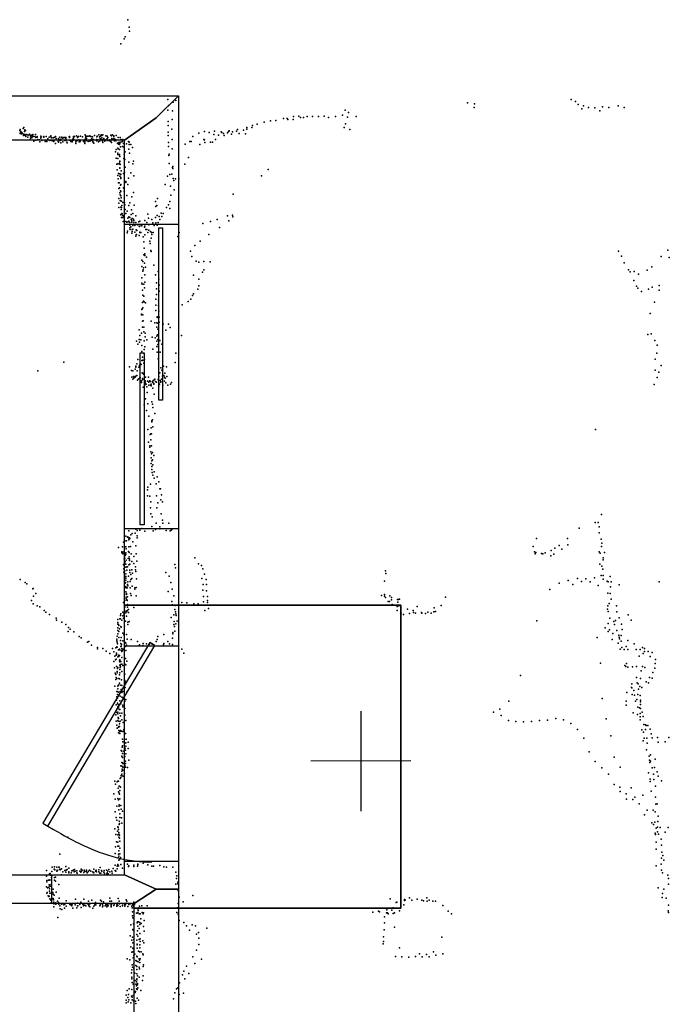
# Model space of a CAD drawing. Header units: millimetres. Extents: x 3313 to 29838, y -22117 to 770.
# Tile 27 of 28: x 13976 to 16575, y -3515 to 425. Entities that reach past the tile are written whole.
import ezdxf

# ---------------------------------------------------------------- set-up
doc = ezdxf.new("R2010")
doc.units = ezdxf.units.MM
for name, color, linetype in [('DOORS', 7, 'Continuous'), ('HWALLS', 32, 'Continuous'), ('P', 9, 'Continuous'), ('PANOS', 10, 'Continuous'), ('ROOMS', 1, 'Continuous'), ('WALLS', 3, 'Continuous'), ('WINDOWS', 6, 'Continuous')]:
    doc.layers.add(name, color=color, linetype=linetype)

# ---------------------------------------------------------------- blocks, each defined once
blk = doc.blocks.new('5-Sliding_58')
for points in [[(-457.2, 37.4), (72.8, 37.4), (72.8, 24.7), (-457.2, 24.7), (-457.2, 37.4)], [(457.2, -36.9), (-73, -36.9), (-73, -24.2), (457.2, -24.2), (457.2, -36.9)]]:
    blk.add_lwpolyline(points)
blk = doc.blocks.new('1-Standard_3D')
for points in [[(-403.982, 5.64828), (253.382, 394.931), (263.573, 377.722), (-393.791, -11.5606), (-403.982, 5.64828)], [(263.573, 377.722), (275.367, 357.142), (283.15, 343.495), (290.844, 329.879), (298.429, 316.269), (305.882, 302.642), (313.184, 288.973), (320.313, 275.239), (327.249, 261.416), (333.971, 247.479), (340.456, 233.405), (346.686, 219.17), (352.638, 204.75), (358.291, 190.121), (363.626, 175.258), (368.62, 160.139), (373.253, 144.738), (377.503, 129.032), (381.351, 112.998), (384.774, 96.6102), (387.752, 79.8457), (390.265, 62.6802), (392.29, 45.0899), (393.807, 27.0508), (395.085, -0.90191)]]:
    blk.add_lwpolyline(points)

msp = doc.modelspace()

# ---------------------------------------------------------------- linework, layer by layer
at = {"layer": 'DOORS'}
for points in [[(14395.5, -2944.1), (14395.5, -2080.5), (14611.4, -2080.5), (14611.4, -2944.1), (14395.5, -2944.1)], [(14102.7, -3111.5), (11257.9, -3111.5), (11257.9, -2997.2), (14102.7, -2997.2), (14102.7, -3111.5)]]:
    msp.add_lwpolyline(points, dxfattribs=at)
at = {"layer": 'HWALLS'}
for points in [[(14522.5, -1917.7), (14611.4, -1917.7), (15500.4, -1917.7)], [(15500.4, -1917.7), (15500.4, -3130.6)], [(15500.4, -3130.6), (14611.4, -3130.6), (14522.5, -3130.6)]]:
    msp.add_lwpolyline(points, dxfattribs=at)
at = {"layer": 'P'}
for p in [(14409, 425), (14414, 395), (14398, 356), (14415, 379), (14380, 328), (14394, 348), (14569, 106), (14571, 82), (14590, 95), (14601, 101), (15767, 92), (15796, 88), (16182, 106), (16200, 98), (16211, 85), (16232, 80), (16370, 80), (14569, 63), (14587, 60), (15267, 43), (15278, 63), (15291, 53), (15794, 73), (16225, 68), (16252, 74), (16277, 72), (16297, 60), (16308, 76), (16333, 73), (16394, 73), (14570, 18), (14570, 1), (14586, 25), (14908, 2), (14926, 7), (14954, 15), (14979, 20), (15001, 21), (15031, 29), (15046, 30), (15049, 26), (15070, 25), (15071, 38), (15093, 39), (15099, 33), (15112, 33), (15126, 37), (15148, 37), (15171, 38), (15194, 39), (15212, 34), (15240, 38), (15279, 8), (15288, 35), (15322, 37), (13976, -18), (13978, -15), (13978, -30), (13979, -27), (13981, -22), (13983, -32), (13985, -26), (13987, -31), (13990, -11), (13991, -33), (13991, -38), (13993, -7), (13995, -23), (13996, -16), (13996, -35), (13998, -35), (13998, -39), (13999, -18), (14004, -34), (14010, -37), (14015, -33), (14018, -38), (14022, -37), (14027, -38), (14029, -35), (14029, -36), (14039, -35), (14238, -36), (14239, -38), (14275, -39), (14293, -36), (14302, -36), (14305, -39), (14309, -36), (14340, -37), (14347, -36), (14362, -38), (14570, -25), (14570, -38), (14585, -13), (14693, -29), (14715, -23), (14734, -26), (14753, -34), (14756, -21), (14771, -37), (14782, -24), (14785, -26), (14791, -31), (14794, -39), (14808, -28), (14811, -22), (14814, -20), (14824, -33), (14827, -24), (14843, -21), (14848, -15), (14854, -30), (14872, -17), (14880, -32), (14885, -7), (14885, -13), (14905, -7), (15274, -6), (15297, -15), (14000, -41), (14001, -42), (14008, -45), (14017, -56), (14019, -49), (14021, -43), (14024, -45), (14025, -48), (14030, -43), (14033, -61), (14037, -42), (14040, -47), (14040, -57), (14046, -43), (14046, -45), (14048, -54), (14055, -56), (14057, -64), (14060, -41), (14060, -48), (14060, -49), (14062, -44), (14064, -59), (14071, -44), (14071, -44), (14072, -45), (14073, -42), (14078, -62), (14081, -58), (14081, -61), (14082, -43), (14082, -58), (14084, -62), (14088, -52), (14089, -56), (14094, -45), (14096, -59), (14097, -57), (14101, -40), (14101, -44), (14103, -48), (14106, -60), (14108, -59), (14110, -48), (14112, -61), (14113, -57), (14113, -63), (14114, -46), (14117, -45), (14119, -42), (14119, -71), (14122, -50), (14130, -63), (14131, -50), (14131, -65), (14135, -56), (14137, -45), (14137, -59), (14138, -59), (14140, -53), (14140, -68), (14144, -47), (14145, -45), (14148, -49), (14148, -64), (14153, -46), (14156, -59), (14157, -46), (14160, -47), (14161, -50), (14162, -56), (14162, -57), (14164, -65), (14166, -68), (14174, -44), (14175, -43), (14175, -46), (14178, -59), (14180, -63), (14182, -62), (14186, -64), (14188, -53), (14189, -59), (14191, -43), (14191, -48), (14191, -54), (14192, -44), (14192, -45), (14195, -43), (14200, -64), (14201, -70), (14202, -61), (14203, -40), (14207, -47), (14207, -59), (14208, -44), (14211, -43), (14212, -56), (14214, -64), (14216, -60), (14216, -64), (14218, -61), (14219, -41), (14227, -44), (14231, -63), (14233, -57), (14236, -65), (14237, -62), (14237, -71), (14238, -55), (14239, -48), (14241, -42), (14243, -50), (14243, -58), (14245, -42), (14249, -41), (14250, -62), (14254, -41), (14257, -40), (14257, -61), (14258, -58), (14261, -43), (14262, -54), (14262, -59), (14264, -50), (14267, -44), (14269, -63), (14270, -66), (14271, -55), (14272, -69), (14283, -60), (14284, -55), (14285, -44), (14285, -60), (14286, -41), (14289, -56), (14291, -64), (14295, -44), (14296, -60), (14298, -51), (14299, -41), (14302, -55), (14304, -48), (14307, -61), (14308, -67), (14310, -55), (14312, -50), (14314, -56), (14317, -61), (14320, -40), (14320, -56), (14326, -41), (14326, -51), (14326, -58), (14329, -47), (14334, -60), (14336, -56), (14340, -62), (14343, -40), (14343, -66), (14345, -50), (14345, -53), (14351, -53), (14353, -40), (14353, -43), (14353, -51), (14354, -54), (14355, -53), (14355, -60), (14357, -53), (14360, -60), (14361, -56), (14367, -69), (14367, -71), (14370, -46), (14372, -73), (14373, -66), (14375, -74), (14376, -71), (14378, -47), (14378, -65), (14380, -54), (14384, -56), (14384, -64), (14387, -62), (14388, -55), (14391, -71), (14403, -72), (14411, -62), (14414, -65), (14414, -74), (14420, -74), (14571, -67), (14586, -54), (14638, -73), (14656, -62), (14662, -62), (14668, -42), (14697, -75), (14712, -55), (14716, -56), (14717, -66), (14740, -65), (14747, -65), (14759, -55), (14359, -104), (14362, -95), (14368, -89), (14368, -115), (14369, -109), (14370, -92), (14375, -94), (14375, -114), (14379, -84), (14387, -83), (14392, -85), (14394, -113), (14398, -104), (14412, -93), (14415, -109), (14427, -87), (14571, -82), (14572, -118), (14574, -113), (14586, -92), (14362, -129), (14365, -153), (14369, -130), (14369, -152), (14374, -152), (14375, -120), (14375, -149), (14376, -141), (14376, -142), (14377, -122), (14378, -154), (14392, -130), (14397, -134), (14413, -145), (14429, -152), (14431, -141), (14574, -151), (14636, -153), (14651, -127), (14366, -176), (14371, -190), (14376, -169), (14377, -168), (14377, -192), (14381, -194), (14382, -180), (14391, -191), (14395, -185), (14398, -165), (14421, -188), (14576, -194), (14585, -193), (14587, -166), (14588, -162), (14589, -171), (14970, -175), (14368, -199), (14370, -212), (14371, -228), (14374, -228), (14376, -201), (14380, -207), (14380, -211), (14380, -234), (14401, -223), (14401, -226), (14409, -235), (14411, -209), (14433, -200), (14558, -235), (14567, -201), (14590, -210), (14593, -218), (14599, -212), (14613, -211), (14943, -200), (14372, -250), (14373, -250), (14375, -248), (14377, -268), (14379, -237), (14379, -260), (14381, -262), (14391, -248), (14394, -250), (14394, -261), (14431, -266), (14579, -241), (14594, -256), (14830, -273), (14372, -290), (14372, -309), (14378, -276), (14378, -298), (14381, -280), (14382, -288), (14382, -301), (14383, -301), (14389, -306), (14395, -306), (14404, -279), (14417, -308), (14425, -284), (14519, -303), (14527, -290), (14577, -302), (14580, -277), (14373, -327), (14381, -325), (14382, -334), (14383, -327), (14383, -352), (14385, -319), (14385, -350), (14386, -352), (14396, -316), (14398, -335), (14400, -351), (14406, -341), (14412, -319), (14422, -354), (14423, -336), (14428, -350), (14434, -317), (14488, -353), (14520, -323), (14525, -318), (14542, -349), (14550, -351), (14563, -326), (14571, -316), (14577, -330), (14380, -356), (14383, -366), (14387, -367), (14388, -359), (14390, -383), (14393, -362), (14394, -369), (14401, -382), (14404, -385), (14408, -369), (14410, -384), (14412, -364), (14412, -381), (14413, -364), (14417, -366), (14417, -387), (14422, -374), (14424, -380), (14424, -385), (14426, -370), (14431, -373), (14432, -387), (14433, -379), (14440, -387), (14441, -360), (14452, -384), (14457, -381), (14461, -394), (14476, -379), (14485, -387), (14491, -369), (14505, -374), (14508, -388), (14519, -366), (14521, -388), (14526, -359), (14530, -387), (14534, -363), (14537, -375), (14544, -362), (14709, -390), (14739, -382), (14766, -375), (14807, -360), (14813, -380), (14828, -357), (14829, -364), (14406, -428), (14407, -421), (14416, -397), (14416, -408), (14418, -414), (14420, -404), (14425, -429), (14426, -415), (14426, -422), (14428, -413), (14429, -398), (14437, -399), (14437, -425), (14442, -416), (14445, -419), (14447, -396), (14454, -401), (14455, -403), (14456, -425), (14457, -427), (14460, -426), (14462, -399), (14465, -400), (14475, -405), (14477, -401), (14480, -414), (14485, -414), (14488, -427), (14489, -426), (14492, -417), (14493, -396), (14499, -422), (14503, -427), (14510, -426), (14514, -398), (14526, -397), (14614, -426), (14775, -407), (14441, -441), (14442, -436), (14443, -435), (14454, -439), (14470, -444), (14472, -464), (14477, -436), (14496, -462), (14498, -471), (14502, -449), (14504, -435), (14609, -442), (14698, -461), (14733, -435), (14474, -490), (14477, -512), (14500, -499), (14502, -503), (14659, -501), (14676, -479), (16372, -502), (16569, -497), (14465, -538), (14468, -543), (14472, -516), (14475, -549), (14476, -519), (14483, -526), (14664, -523), (14682, -542), (14692, -545), (14713, -543), (14738, -544), (16384, -522), (16394, -548), (16542, -523), (16575, -527), (14465, -563), (14469, -581), (14470, -576), (14471, -568), (14479, -566), (14513, -557), (14530, -583), (14707, -585), (14712, -576), (16412, -576), (16419, -584), (16435, -583), (16486, -577), (16505, -564), (14464, -630), (14465, -608), (14476, -596), (14477, -625), (14519, -596), (14523, -628), (14532, -613), (14671, -598), (14693, -614), (16433, -619), (16452, -594), (14466, -633), (14467, -658), (14473, -633), (14475, -648), (14523, -652), (14534, -637), (14534, -661), (14689, -653), (14692, -640), (16444, -641), (16449, -649), (16464, -663), (16492, -653), (16507, -646), (16534, -639), (16535, -658), (14467, -707), (14468, -678), (14471, -702), (14473, -681), (14474, -704), (14479, -708), (14521, -694), (14523, -675), (14531, -697), (14650, -703), (14661, -694), (14667, -679), (14671, -672), (16516, -706), (14465, -735), (14466, -732), (14469, -728), (14521, -717), (14521, -739), (14531, -719), (14532, -742), (14626, -716), (14463, -753), (14463, -756), (14467, -781), (14468, -756), (14470, -780), (14502, -782), (14516, -788), (14525, -788), (14526, -764), (14526, -767), (14534, -766), (14534, -785), (16499, -751), (14454, -816), (14467, -806), (14472, -824), (14473, -805), (14525, -805), (14528, -814), (14529, -789), (14550, -794), (14561, -817), (14571, -793), (14578, -807), (14443, -861), (14454, -855), (14455, -865), (14457, -839), (14460, -856), (14463, -830), (14474, -860), (14478, -829), (14478, -844), (14485, -856), (14506, -846), (14518, -848), (14524, -842), (14524, -862), (14527, -836), (14529, -836), (14529, -855), (14537, -859), (14623, -839), (16489, -835), (16503, -832), (16517, -859), (14449, -874), (14465, -879), (14465, -903), (14474, -895), (14476, -884), (14509, -894), (14525, -883), (14526, -906), (14529, -875), (14531, -885), (14538, -905), (14544, -873), (16526, -877), (14153, -945), (14449, -935), (14465, -939), (14467, -926), (14469, -937), (14471, -910), (14475, -933), (14530, -932), (14601, -909), (16519, -933), (16525, -909), (14049, -980), (14415, -964), (14423, -979), (14429, -980), (14438, -973), (14440, -962), (14440, -966), (14444, -952), (14446, -980), (14453, -966), (14455, -959), (14459, -952), (14462, -955), (14472, -949), (14541, -968), (14544, -978), (14551, -962), (14563, -964), (14598, -947), (16518, -978), (16533, -985), (16542, -959), (14425, -1005), (14429, -1014), (14431, -1003), (14432, -1010), (14433, -1003), (14438, -1006), (14440, -1001), (14444, -999), (14447, -1018), (14451, -1012), (14456, -1006), (14458, -1007), (14458, -1020), (14460, -1022), (14464, -1019), (14466, -988), (14467, -1011), (14468, -990), (14468, -1014), (14471, -994), (14478, -1020), (14479, -1005), (14487, -1022), (14491, -1006), (14495, -1020), (14498, -1021), (14499, -1023), (14507, -1024), (14510, -1019), (14513, -1017), (14517, -1013), (14519, -1023), (14530, -1015), (14532, -1003), (14537, -988), (14538, -1019), (14541, -1023), (14543, -1013), (14547, -1001), (14553, -999), (14555, -1005), (14555, -1021), (14556, -989), (14558, -1010), (14564, -1003), (16526, -1007), (14463, -1027), (14470, -1045), (14478, -1025), (14479, -1032), (14479, -1035), (14482, -1033), (14485, -1044), (14492, -1037), (14493, -1026), (14499, -1037), (14502, -1034), (14502, -1040), (14509, -1027), (14509, -1050), (14512, -1031), (14513, -1034), (14523, -1025), (14533, -1028), (14533, -1041), (14534, -1032), (14535, -1033), (14540, -1026), (14549, -1037), (14561, -1028), (14568, -1038), (14579, -1034), (14583, -1027), (16515, -1035), (14479, -1092), (14486, -1067), (14514, -1074), (14474, -1116), (14483, -1139), (14488, -1112), (14504, -1104), (14507, -1113), (14509, -1127), (14493, -1162), (14504, -1180), (14507, -1176), (14517, -1151), (14489, -1215), (14502, -1209), (14505, -1185), (14508, -1204), (16280, -1215), (14498, -1235), (14500, -1232), (14500, -1257), (14503, -1233), (14491, -1266), (14496, -1281), (14497, -1286), (14503, -1280), (14501, -1304), (14502, -1328), (14503, -1312), (14507, -1307), (14507, -1337), (14512, -1319), (14502, -1351), (14504, -1340), (14504, -1375), (14505, -1363), (14508, -1357), (14506, -1387), (14509, -1398), (14514, -1384), (14514, -1410), (14526, -1404), (14487, -1457), (14489, -1446), (14499, -1434), (14522, -1432), (14532, -1425), (14537, -1452), (14539, -1453), (14487, -1481), (14496, -1482), (14523, -1480), (14541, -1497), (14543, -1476), (14499, -1529), (14501, -1505), (14524, -1529), (14529, -1509), (14547, -1505), (14500, -1553), (14506, -1565), (14542, -1552), (16304, -1555), (14440, -1614), (14465, -1611), (14505, -1603), (14519, -1615), (14522, -1590), (14536, -1604), (14536, -1613), (14547, -1578), (14549, -1590), (14572, -1590), (14584, -1615), (16215, -1610), (16279, -1587), (16290, -1587), (16295, -1605), (14401, -1642), (14407, -1646), (14409, -1645), (14413, -1620), (14413, -1650), (14415, -1648), (14417, -1651), (14421, -1636), (14426, -1631), (14438, -1630), (14446, -1619), (14446, -1641), (14446, -1648), (14457, -1618), (14477, -1622), (14510, -1620), (14562, -1619), (14578, -1620), (14582, -1618), (16044, -1651), (16168, -1651), (16295, -1629), (16302, -1654), (14371, -1687), (14387, -1684), (14391, -1666), (14398, -1660), (14398, -1661), (14398, -1684), (14400, -1685), (14402, -1692), (14403, -1661), (14412, -1685), (14413, -1656), (14419, -1683), (14429, -1664), (14441, -1680), (16030, -1683), (16117, -1690), (16135, -1679), (16145, -1694), (16169, -1677), (16304, -1683), (16305, -1670), (14384, -1704), (14384, -1708), (14389, -1706), (14389, -1713), (14393, -1704), (14393, -1705), (14394, -1733), (14395, -1711), (14397, -1730), (14398, -1719), (14400, -1708), (14401, -1715), (14410, -1731), (14411, -1703), (14414, -1707), (14414, -1725), (14415, -1732), (14422, -1712), (14432, -1723), (14442, -1712), (14677, -1728), (16036, -1705), (16038, -1712), (16041, -1707), (16063, -1711), (16069, -1712), (16079, -1708), (16101, -1720), (16102, -1699), (16113, -1714), (16295, -1705), (16298, -1710), (16311, -1728), (16316, -1707), (14391, -1755), (14391, -1757), (14392, -1772), (14397, -1752), (14398, -1744), (14401, -1754), (14401, -1766), (14402, -1738), (14405, -1764), (14407, -1765), (14412, -1756), (14415, -1739), (14417, -1754), (14425, -1743), (14433, -1751), (14439, -1764), (14445, -1742), (14596, -1755), (14599, -1768), (14691, -1753), (14703, -1759), (14709, -1772), (16297, -1754), (16305, -1762), (16310, -1736), (14393, -1786), (14396, -1781), (14397, -1802), (14401, -1793), (14401, -1804), (14401, -1810), (14404, -1778), (14411, -1802), (14417, -1778), (14417, -1787), (14420, -1796), (14424, -1776), (14424, -1811), (14427, -1790), (14439, -1777), (14441, -1783), (14561, -1787), (14574, -1802), (14704, -1811), (14715, -1794), (15440, -1781), (15441, -1791), (16208, -1812), (16276, -1809), (16302, -1799), (16309, -1774), (16310, -1800), (16338, -1803), (13978, -1815), (13998, -1828), (14004, -1833), (14030, -1852), (14395, -1847), (14398, -1830), (14399, -1827), (14400, -1818), (14401, -1844), (14402, -1849), (14406, -1849), (14407, -1835), (14409, -1825), (14409, -1841), (14418, -1824), (14418, -1849), (14420, -1815), (14426, -1842), (14436, -1849), (14442, -1848), (14443, -1813), (14581, -1827), (14710, -1835), (14722, -1816), (14723, -1836), (15436, -1822), (16135, -1830), (16171, -1820), (16189, -1836), (16224, -1824), (16241, -1813), (16259, -1825), (16291, -1840), (16310, -1814), (16326, -1822), (16331, -1825), (16340, -1845), (16342, -1825), (16374, -1837), (16535, -1825), (14028, -1853), (14031, -1882), (14041, -1871), (14395, -1875), (14401, -1865), (14402, -1886), (14403, -1872), (14403, -1875), (14407, -1885), (14419, -1871), (14422, -1880), (14437, -1854), (14442, -1881), (14570, -1864), (14586, -1854), (14592, -1881), (14709, -1858), (14711, -1883), (14723, -1861), (14728, -1884), (15424, -1879), (15436, -1876), (15436, -1882), (15440, -1887), (15457, -1881), (15463, -1888), (15679, -1886), (16097, -1856), (16329, -1870), (16339, -1872), (14023, -1900), (14030, -1913), (14046, -1921), (14056, -1925), (14391, -1907), (14396, -1900), (14396, -1926), (14402, -1892), (14402, -1919), (14402, -1920), (14403, -1895), (14406, -1898), (14406, -1900), (14407, -1915), (14407, -1926), (14433, -1928), (14585, -1904), (14587, -1917), (14598, -1919), (14624, -1908), (14645, -1909), (14673, -1913), (14690, -1913), (14711, -1905), (14728, -1900), (14728, -1907), (15450, -1903), (15455, -1904), (15463, -1897), (15466, -1915), (15486, -1924), (15488, -1896), (15489, -1906), (15492, -1896), (15493, -1921), (15496, -1894), (15566, -1923), (15634, -1929), (15662, -1919), (16329, -1921), (16335, -1911), (16343, -1894), (16364, -1921), (14074, -1940), (14081, -1946), (14095, -1956), (14122, -1970), (14379, -1959), (14380, -1953), (14389, -1946), (14389, -1961), (14391, -1970), (14393, -1953), (14400, -1942), (14400, -1949), (14403, -1962), (14405, -1943), (14406, -1939), (14406, -1940), (14411, -1935), (14411, -1947), (14582, -1967), (14592, -1957), (14597, -1935), (14599, -1945), (14601, -1953), (14602, -1959), (14717, -1939), (14732, -1932), (15486, -1939), (15502, -1950), (15511, -1956), (15528, -1934), (15536, -1952), (15550, -1939), (15552, -1948), (15560, -1950), (15583, -1947), (15585, -1950), (15599, -1952), (15609, -1946), (15622, -1950), (15633, -1945), (15640, -1943), (16328, -1934), (16331, -1944), (16337, -1970), (16365, -1945), (16375, -1969), (16410, -1957), (14123, -1978), (14145, -1986), (14161, -1996), (14171, -2008), (14368, -1976), (14368, -1987), (14368, -2009), (14369, -1994), (14371, -1995), (14373, -1999), (14377, -1973), (14379, -1973), (14380, -2004), (14382, -2006), (14385, -1978), (14395, -2002), (14399, -1982), (14409, -1986), (14409, -1996), (14414, -1984), (14592, -1995), (14594, -1983), (14595, -2003), (14601, -1993), (14606, -1982), (16045, -1981), (16319, -2009), (16331, -1992), (16353, -1984), (16356, -1995), (16360, -1980), (16384, -1994), (16423, -1978), (14170, -2023), (14178, -2014), (14193, -2025), (14214, -2043), (14222, -2049), (14366, -2042), (14368, -2019), (14368, -2033), (14372, -2024), (14373, -2047), (14375, -2013), (14382, -2048), (14388, -2030), (14392, -2037), (14403, -2036), (14528, -2043), (14552, -2036), (14588, -2027), (14588, -2033), (14597, -2022), (16286, -2047), (16330, -2024), (16336, -2017), (16349, -2032), (16365, -2019), (16373, -2038), (16375, -2046), (16383, -2040), (16386, -2016), (14247, -2066), (14252, -2064), (14263, -2078), (14287, -2088), (14364, -2061), (14364, -2085), (14365, -2054), (14366, -2066), (14366, -2086), (14367, -2073), (14379, -2059), (14380, -2072), (14380, -2084), (14382, -2082), (14383, -2075), (14388, -2061), (14398, -2068), (14399, -2083), (14401, -2070), (14403, -2078), (14403, -2080), (14406, -2054), (14422, -2056), (14447, -2064), (14455, -2077), (14469, -2079), (14470, -2071), (14483, -2073), (14495, -2074), (14506, -2074), (14522, -2064), (14526, -2055), (14551, -2077), (14553, -2072), (14569, -2063), (14575, -2073), (14587, -2050), (14587, -2075), (16347, -2056), (16370, -2070), (16376, -2053), (16382, -2062), (16385, -2088), (16403, -2083), (16409, -2060), (16435, -2073), (16468, -2088), (14287, -2093), (14309, -2092), (14322, -2102), (14337, -2111), (14347, -2091), (14352, -2105), (14357, -2122), (14360, -2089), (14362, -2118), (14363, -2110), (14363, -2114), (14368, -2125), (14371, -2097), (14371, -2118), (14373, -2123), (14375, -2094), (14375, -2120), (14377, -2097), (14383, -2099), (14384, -2127), (14385, -2091), (14385, -2103), (14387, -2100), (14390, -2094), (14400, -2100), (14624, -2094), (14633, -2110), (16378, -2094), (16395, -2096), (16409, -2096), (16443, -2095), (16455, -2122), (16459, -2095), (16471, -2111), (16476, -2091), (16476, -2103), (16491, -2103), (16499, -2124), (16507, -2107), (14353, -2143), (14359, -2137), (14362, -2134), (14363, -2163), (14368, -2167), (14375, -2141), (14376, -2137), (14376, -2139), (14376, -2145), (14376, -2158), (14378, -2167), (14379, -2155), (14379, -2162), (14380, -2143), (14385, -2154), (14389, -2159), (14399, -2132), (14399, -2156), (14401, -2157), (14405, -2142), (16300, -2150), (16397, -2160), (16401, -2164), (16404, -2152), (16409, -2166), (16428, -2165), (16444, -2163), (16468, -2163), (16518, -2152), (16520, -2135), (14355, -2169), (14358, -2190), (14360, -2196), (14366, -2184), (14366, -2189), (14367, -2172), (14375, -2197), (14376, -2189), (14377, -2175), (14384, -2184), (14396, -2194), (15980, -2199), (16462, -2181), (16477, -2168), (16509, -2187), (16517, -2170), (14356, -2242), (14361, -2215), (14362, -2207), (14364, -2212), (14368, -2242), (14370, -2240), (14372, -2212), (14373, -2237), (14375, -2213), (14375, -2230), (14380, -2238), (14383, -2217), (14384, -2240), (14397, -2220), (14397, -2232), (14398, -2225), (16425, -2233), (16444, -2208), (16446, -2229), (16451, -2233), (16457, -2243), (16460, -2211), (16482, -2225), (16492, -2229), (16496, -2207), (16506, -2210), (14365, -2263), (14365, -2285), (14366, -2264), (14367, -2276), (14369, -2253), (14371, -2266), (14378, -2264), (14378, -2282), (14380, -2265), (14382, -2256), (14384, -2268), (14388, -2264), (14398, -2247), (14404, -2266), (16405, -2268), (16424, -2247), (16425, -2249), (16426, -2276), (16433, -2259), (16436, -2278), (16449, -2276), (16452, -2254), (16458, -2279), (16465, -2247), (14362, -2317), (14363, -2298), (14367, -2290), (14367, -2310), (14370, -2316), (14377, -2301), (14380, -2313), (14385, -2286), (14388, -2318), (14389, -2287), (14397, -2302), (14400, -2296), (15933, -2302), (16306, -2292), (16402, -2318), (16403, -2302), (16440, -2302), (16445, -2295), (16460, -2298), (16460, -2305), (16460, -2315), (14361, -2357), (14364, -2334), (14365, -2347), (14368, -2325), (14368, -2346), (14369, -2328), (14369, -2353), (14371, -2329), (14374, -2335), (14377, -2335), (14377, -2350), (14379, -2361), (14385, -2350), (14388, -2325), (14396, -2332), (14396, -2358), (15872, -2346), (15897, -2334), (15902, -2360), (16431, -2349), (16448, -2355), (16449, -2326), (16456, -2329), (16458, -2352), (16460, -2331), (16466, -2346), (16470, -2363), (14362, -2382), (14365, -2398), (14369, -2380), (14370, -2367), (14370, -2382), (14371, -2372), (14375, -2393), (14377, -2383), (14378, -2382), (14384, -2377), (14390, -2387), (14400, -2379), (15931, -2380), (15961, -2384), (15992, -2385), (16024, -2383), (16056, -2380), (16088, -2378), (16121, -2371), (16152, -2377), (16181, -2391), (16323, -2373), (16458, -2365), (16459, -2377), (16473, -2396), (16480, -2397), (16482, -2400), (16489, -2400), (14366, -2410), (14371, -2406), (14371, -2429), (14372, -2420), (14373, -2404), (14375, -2404), (14376, -2422), (14376, -2431), (14377, -2424), (14379, -2420), (14383, -2422), (14388, -2423), (14392, -2416), (14392, -2422), (14399, -2432), (16208, -2416), (16341, -2441), (16465, -2417), (16472, -2426), (16480, -2415), (16498, -2414), (16503, -2433), (14387, -2455), (14387, -2481), (14389, -2465), (14395, -2456), (14397, -2470), (14401, -2469), (14401, -2482), (14402, -2454), (14410, -2467), (16233, -2451), (16471, -2461), (16475, -2450), (16485, -2451), (16486, -2471), (16506, -2449), (16528, -2447), (16530, -2467), (16558, -2465), (16573, -2448), (14382, -2500), (14385, -2502), (14386, -2486), (14387, -2512), (14393, -2502), (14398, -2490), (14399, -2498), (14401, -2513), (14410, -2492), (16255, -2505), (16484, -2497), (16500, -2517), (14380, -2561), (14385, -2522), (14385, -2548), (14387, -2528), (14387, -2549), (14388, -2552), (14397, -2524), (14397, -2560), (14397, -2561), (14399, -2543), (14399, -2552), (14412, -2539), (16279, -2544), (16355, -2526), (16494, -2522), (16496, -2538), (16497, -2548), (16500, -2543), (16519, -2534), (14382, -2600), (14383, -2600), (14385, -2562), (14385, -2582), (14385, -2595), (14386, -2575), (14388, -2579), (14389, -2566), (14395, -2592), (14399, -2566), (14407, -2568), (16305, -2569), (16332, -2594), (16378, -2567), (16492, -2589), (16506, -2569), (16512, -2595), (16516, -2568), (16526, -2585), (14356, -2623), (14359, -2634), (14366, -2625), (14369, -2622), (14371, -2623), (14378, -2612), (14380, -2608), (14384, -2601), (14390, -2603), (16354, -2636), (16499, -2614), (16499, -2624), (16513, -2616), (16531, -2603), (16544, -2621), (14353, -2673), (14370, -2650), (14371, -2665), (14374, -2642), (14374, -2671), (14375, -2643), (14375, -2675), (14376, -2660), (14379, -2647), (16377, -2647), (16379, -2664), (16402, -2673), (16422, -2649), (16469, -2679), (16502, -2663), (16520, -2643), (14358, -2694), (14368, -2692), (14371, -2697), (14374, -2717), (14377, -2693), (16404, -2694), (16429, -2696), (16437, -2686), (16455, -2713), (16520, -2686), (16521, -2714), (16527, -2713), (14358, -2745), (14364, -2722), (14373, -2737), (14374, -2723), (14376, -2753), (14381, -2720), (14382, -2735), (14387, -2743), (16476, -2757), (16487, -2739), (16511, -2738), (16518, -2745), (14362, -2768), (14364, -2779), (14374, -2783), (14374, -2796), (14375, -2792), (14376, -2768), (14383, -2769), (14384, -2791), (16505, -2789), (16512, -2796), (16517, -2787), (16529, -2784), (16531, -2763), (14356, -2813), (14361, -2836), (14367, -2822), (14368, -2805), (14369, -2837), (14370, -2808), (14371, -2816), (14372, -2828), (14372, -2834), (16518, -2831), (16520, -2835), (16520, -2836), (16522, -2810), (16528, -2806), (16528, -2825), (16532, -2835), (16539, -2808), (16558, -2826), (16570, -2808), (14168, -2847), (14363, -2865), (14369, -2867), (14372, -2846), (14375, -2839), (14375, -2850), (14377, -2862), (16522, -2866), (16542, -2855), (14137, -2914), (14358, -2912), (14359, -2885), (14368, -2882), (14371, -2914), (14373, -2882), (14373, -2901), (14377, -2890), (14377, -2913), (16523, -2894), (16544, -2878), (16545, -2907), (14370, -2929), (14373, -2923), (14373, -2938), (14375, -2936), (14379, -2928), (14407, -2954), (14448, -2955), (14470, -2951), (14490, -2947), (16542, -2954), (16544, -2931), (16549, -2920), (16553, -2939), (14083, -2980), (14095, -2993), (14098, -2992), (14105, -2984), (14106, -2967), (14114, -2975), (14115, -2965), (14117, -2977), (14124, -2966), (14125, -2983), (14126, -2978), (14126, -2980), (14127, -2980), (14132, -2966), (14134, -2967), (14135, -2974), (14138, -2977), (14139, -2976), (14143, -2973), (14149, -2985), (14157, -2980), (14160, -2987), (14161, -2964), (14162, -2979), (14166, -2976), (14172, -2985), (14173, -2970), (14173, -2989), (14182, -2989), (14184, -2981), (14188, -2980), (14193, -2977), (14194, -2985), (14195, -2976), (14198, -2982), (14204, -2989), (14205, -2981), (14206, -2990), (14217, -2983), (14218, -2983), (14220, -2987), (14222, -2975), (14223, -2983), (14226, -2979), (14233, -2988), (14234, -2979), (14235, -2983), (14242, -2984), (14243, -2979), (14246, -2989), (14247, -2988), (14251, -2983), (14255, -2979), (14260, -2982), (14269, -2985), (14270, -2988), (14272, -2975), (14273, -2989), (14279, -2982), (14282, -2979), (14283, -2985), (14292, -2977), (14293, -2985), (14296, -2991), (14298, -2968), (14300, -2990), (14301, -2991), (14303, -2980), (14304, -2982), (14312, -2986), (14314, -2980), (14315, -2992), (14323, -2979), (14324, -2993), (14326, -2989), (14328, -2982), (14330, -2993), (14333, -2976), (14336, -2985), (14344, -2983), (14346, -2991), (14350, -2972), (14358, -2958), (14358, -2980), (14361, -2982), (14366, -2963), (14366, -2973), (14369, -2956), (14371, -2961), (14381, -2956), (14387, -2971), (14411, -2964), (14412, -2961), (14433, -2959), (14433, -2964), (14447, -2963), (14449, -2957), (14488, -2957), (14505, -2962), (14511, -2963), (14536, -2960), (14552, -2965), (14563, -2967), (14588, -2966), (14601, -2986), (16522, -2961), (16544, -2979), (16548, -2989), (14083, -3002), (14084, -3025), (14085, -2999), (14085, -3020), (14091, -3019), (14097, -3017), (14097, -3018), (14099, -2998), (14103, -3008), (14104, -3000), (14115, -3008), (14115, -3019), (14119, -3007), (14119, -3023), (14143, -2997), (14601, -3034), (14603, -3012), (14605, -3001), (14608, -3027), (14608, -3033), (16569, -2999), (16572, -3012), (14083, -3045), (14085, -3071), (14086, -3068), (14087, -3049), (14093, -3047), (14094, -3037), (14095, -3053), (14095, -3063), (14096, -3037), (14096, -3070), (14098, -3043), (14098, -3070), (14098, -3071), (14103, -3035), (14109, -3068), (14110, -3055), (14122, -3067), (14133, -3036), (14610, -3060), (16530, -3049), (16548, -3072), (16553, -3055), (16572, -3035), (14090, -3081), (14092, -3084), (14094, -3082), (14097, -3093), (14099, -3111), (14100, -3099), (14103, -3094), (14105, -3093), (14110, -3074), (14110, -3092), (14111, -3097), (14113, -3107), (14114, -3078), (14117, -3112), (14120, -3109), (14127, -3103), (14131, -3108), (14134, -3091), (14155, -3112), (14162, -3101), (14199, -3094), (14207, -3111), (14220, -3106), (14233, -3094), (14251, -3103), (14265, -3098), (14279, -3108), (14299, -3098), (14303, -3103), (14311, -3105), (14336, -3091), (14336, -3102), (14343, -3103), (14367, -3111), (14369, -3112), (14370, -3092), (14374, -3102), (14400, -3111), (14402, -3097), (14404, -3102), (14433, -3107), (14610, -3112), (14614, -3087), (14630, -3105), (14669, -3080), (15458, -3093), (15482, -3108), (15485, -3106), (15515, -3100), (15516, -3096), (15518, -3098), (15535, -3089), (15545, -3098), (15566, -3094), (15585, -3098), (15591, -3101), (15605, -3089), (15606, -3103), (15614, -3098), (15629, -3102), (15639, -3102), (16547, -3088), (16562, -3091), (14113, -3113), (14113, -3126), (14120, -3115), (14132, -3115), (14136, -3122), (14138, -3134), (14142, -3113), (14144, -3115), (14144, -3136), (14152, -3117), (14155, -3131), (14157, -3114), (14157, -3115), (14162, -3123), (14176, -3116), (14180, -3117), (14181, -3113), (14185, -3122), (14186, -3114), (14188, -3131), (14198, -3117), (14205, -3129), (14207, -3122), (14209, -3122), (14216, -3116), (14222, -3128), (14229, -3115), (14231, -3118), (14231, -3122), (14237, -3119), (14241, -3121), (14247, -3113), (14252, -3118), (14252, -3121), (14256, -3113), (14256, -3126), (14268, -3131), (14273, -3123), (14276, -3118), (14278, -3113), (14279, -3117), (14281, -3117), (14296, -3121), (14298, -3119), (14299, -3114), (14307, -3114), (14307, -3126), (14309, -3121), (14318, -3122), (14321, -3117), (14324, -3119), (14324, -3125), (14326, -3114), (14328, -3114), (14330, -3122), (14338, -3113), (14339, -3113), (14342, -3122), (14342, -3125), (14343, -3116), (14353, -3120), (14354, -3115), (14364, -3123), (14365, -3117), (14368, -3120), (14375, -3113), (14378, -3124), (14387, -3119), (14387, -3122), (14395, -3114), (14396, -3123), (14397, -3121), (14398, -3118), (14401, -3113), (14409, -3124), (14413, -3116), (14419, -3113), (14424, -3123), (14426, -3129), (14427, -3119), (14427, -3129), (14427, -3146), (14429, -3114), (14432, -3121), (14432, -3122), (14432, -3124), (14435, -3116), (14443, -3151), (14446, -3151), (14448, -3148), (14449, -3133), (14450, -3140), (14452, -3130), (14452, -3132), (14453, -3130), (14455, -3123), (14464, -3122), (14466, -3148), (14471, -3150), (14486, -3122), (14605, -3148), (14607, -3130), (15389, -3147), (15412, -3143), (15416, -3145), (15443, -3149), (15445, -3137), (15447, -3149), (15465, -3139), (15470, -3130), (15470, -3152), (15475, -3149), (15496, -3142), (15513, -3118), (15669, -3120), (15690, -3143), (16570, -3141), (16572, -3119), (16572, -3148), (14129, -3168), (14427, -3161), (14428, -3169), (14446, -3189), (14447, -3186), (14451, -3185), (14454, -3154), (14456, -3188), (14458, -3154), (14460, -3174), (14470, -3154), (14474, -3180), (14610, -3155), (14614, -3180), (14632, -3188), (15435, -3189), (15436, -3166), (15450, -3153), (15704, -3153), (14421, -3198), (14428, -3216), (14430, -3219), (14431, -3194), (14447, -3221), (14448, -3203), (14454, -3212), (14457, -3196), (14462, -3192), (14471, -3204), (14474, -3223), (14643, -3201), (14655, -3219), (14666, -3197), (14679, -3201), (14691, -3228), (14725, -3211), (15434, -3218), (15475, -3207), (14418, -3241), (14425, -3259), (14427, -3247), (14429, -3269), (14432, -3256), (14433, -3247), (14445, -3236), (14445, -3259), (14448, -3243), (14454, -3256), (14457, -3232), (14458, -3254), (14458, -3264), (14469, -3262), (14472, -3270), (14683, -3235), (14693, -3251), (15432, -3246), (15432, -3264), (15665, -3247), (14420, -3286), (14424, -3307), (14429, -3291), (14429, -3305), (14431, -3294), (14446, -3275), (14446, -3277), (14446, -3291), (14451, -3303), (14455, -3306), (14456, -3277), (14457, -3290), (14462, -3306), (14683, -3299), (14693, -3276), (15430, -3274), (15496, -3290), (15631, -3305), (14406, -3333), (14417, -3337), (14430, -3329), (14430, -3329), (14432, -3320), (14436, -3315), (14440, -3340), (14445, -3323), (14445, -3343), (14446, -3326), (14450, -3345), (14454, -3334), (14455, -3339), (14456, -3348), (14458, -3333), (14469, -3314), (14470, -3317), (14668, -3325), (14703, -3335), (15479, -3324), (15505, -3325), (15533, -3327), (15559, -3324), (15575, -3313), (15586, -3326), (15603, -3316), (15614, -3325), (15641, -3319), (15669, -3313), (14425, -3377), (14426, -3357), (14427, -3367), (14432, -3354), (14432, -3374), (14441, -3360), (14444, -3376), (14445, -3364), (14454, -3367), (14455, -3374), (14470, -3364), (14471, -3357), (14633, -3383), (14643, -3363), (14677, -3352), (14423, -3389), (14424, -3414), (14425, -3407), (14426, -3428), (14437, -3391), (14438, -3420), (14443, -3426), (14444, -3393), (14445, -3413), (14445, -3417), (14447, -3401), (14454, -3407), (14467, -3420), (14470, -3401), (14627, -3398), (14637, -3413), (14653, -3392), (14406, -3460), (14414, -3454), (14424, -3456), (14430, -3435), (14434, -3467), (14436, -3464), (14439, -3464), (14441, -3435), (14443, -3442), (14443, -3454), (14446, -3438), (14446, -3456), (14447, -3432), (14447, -3438), (14449, -3450), (14460, -3460), (14603, -3453), (14609, -3449), (14615, -3429), (14402, -3479), (14402, -3499), (14408, -3488), (14410, -3506), (14411, -3476), (14412, -3497), (14423, -3483), (14426, -3487), (14426, -3498), (14430, -3480), (14431, -3501), (14438, -3468), (14439, -3503), (14446, -3491), (14451, -3499), (14591, -3493), (14597, -3469), (14614, -3476), (14631, -3471), (14402, -3510), (14421, -3509), (14440, -3512)]:
    msp.add_point(p, dxfattribs=at)
at = {"layer": 'PANOS'}
for points in [[(15340.2, -2342.1), (15341.4, -2742.1)], [(15540.8, -2541.5), (15140.8, -2542.7)]]:
    msp.add_lwpolyline(points, dxfattribs=at)
at = {"layer": 'ROOMS'}
for points in [[(10947.4, -57.1), (10947.4, -2997.2), (14395.5, -2997.2), (14395.5, -1917.7), (14395.5, -57.1), (10947.4, -57.1)], [(14611.4, -3054.3), (14611.4, -3130.6), (15500.4, -3130.6), (15500.4, -1917.7), (14611.4, -1917.7), (14611.4, -3054.3)], [(11030, -7137.4), (11030, -7207.2), (11030, -7626.4), (10941, -7626.4), (10941, -9144), (11817.4, -9144), (12884.1, -9144), (13919.2, -9144), (14433.5, -9144), (14433.5, -3130.6), (14433.5, -3111.5), (10941, -3111.5), (10941, -6718.3), (10941, -7137.4)]]:
    msp.add_lwpolyline(points, close=True, dxfattribs=at)
at = {"layer": 'WALLS'}
for points in [[(10858.5, 120.7), (14611.4, 120.7), (14522.5, 31.8), (14395.5, -57.1), (10947.4, -57.1), (10858.5, 31.8), (10858.5, 120.7)], [(14395.5, -1917.7), (14395.5, -57.1), (14522.5, 31.8), (14611.4, 120.7), (14611.4, -1917.7), (14522.5, -1917.7), (14395.5, -1917.7)], [(14395.5, -2997.2), (14395.5, -1917.7), (14522.5, -1917.7), (14611.4, -1917.7), (14611.4, -3054.3), (14522.5, -3054.3), (14395.5, -2997.2)], [(14433.5, -3111.5), (10941, -3111.5), (10858.5, -3054.3), (10947.4, -2997.2), (14395.5, -2997.2), (14522.5, -3054.3), (14433.5, -3111.5)], [(14611.4, -3054.3), (14611.4, -3130.6), (14522.5, -3130.6), (14433.5, -3130.6), (14433.5, -3111.5), (14522.5, -3054.3), (14611.4, -3054.3)], [(14611.4, -3130.6), (14611.4, -9201.1), (14522.5, -9201.1), (14433.5, -9144), (14433.5, -3130.6), (14522.5, -3130.6), (14611.4, -3130.6)]]:
    msp.add_lwpolyline(points, dxfattribs=at)
at = {"layer": 'WINDOWS'}
msp.add_lwpolyline([(14395.5, -1612), (14395.5, -392.8), (14611.4, -392.8), (14611.4, -1612), (14395.5, -1612)], dxfattribs=at)

# ---------------------------------------------------------------- block references
at = {"layer": 'DOORS', "xscale": -1.1, "yscale": 1.1, "rotation": 90}
msp.add_blockref('1-Standard_3D', (14503.4, -2512.3), dxfattribs=at)
at = {"layer": 'WINDOWS', "xscale": 1.3, "yscale": 1.2, "rotation": 90}
msp.add_blockref('5-Sliding_58', (14503.4, -1002.4), dxfattribs=at)

doc.saveas('drawing.dxf')
